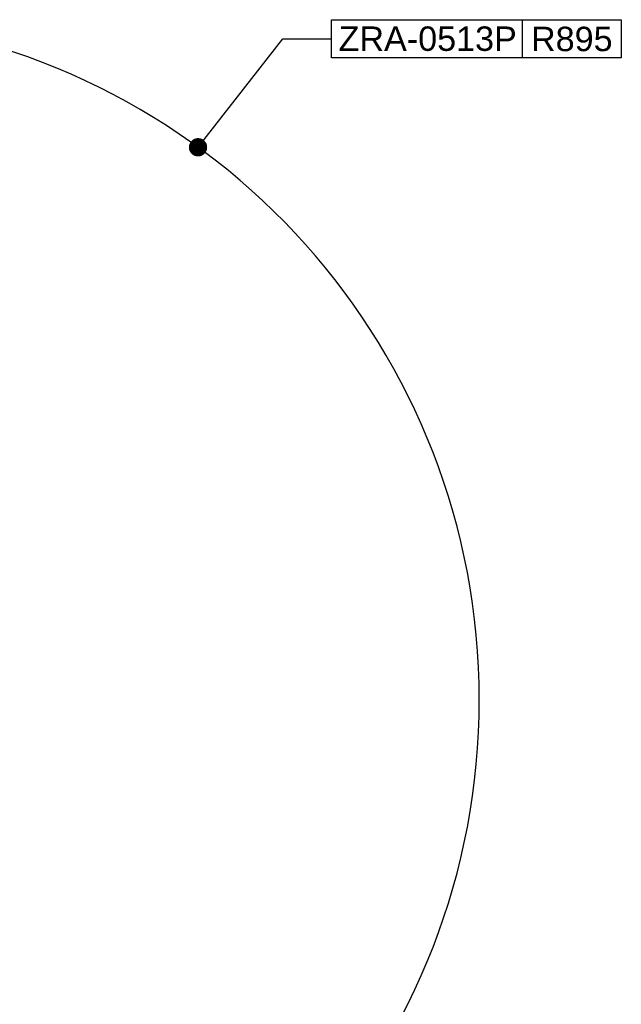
# Model space of a CAD drawing. Header units: millimetres. Extents: x 36 to 7524, y 76 to 5310.
# Tile 14 of 29: x 2475 to 3264, y 1416 to 2706. Entities that reach past the tile are written whole.
import ezdxf

# ---------------------------------------------------------------- set-up
doc = ezdxf.new("R2010")
doc.units = ezdxf.units.MM
doc.linetypes.add('ACAD_ISO02W100', pattern=[15, 12, -3])
doc.styles.get("Standard").update_dxf_attribs({"font": 'arial.ttf'})

msp = doc.modelspace()

# ---------------------------------------------------------------- linework, layer by layer
at = {"ltscale": 1000}
for p, q in [((2883.611, 2706.189), (3263.611, 2706.189)), ((2883.611, 2656.189), (2883.611, 2706.189)), ((3133.611, 2706.189), (3133.611, 2656.189)), ((3263.611, 2706.189), (3263.611, 2656.189)), ((3263.611, 2656.189), (2883.611, 2656.189))]:
    msp.add_line(p, q, dxfattribs=at)
at = {"color": 0, "linetype": 'ACAD_ISO02W100', "ltscale": 1000}
for p, q in [((2708.885, 2539.037), (2820.037, 2681.189)), ((2820.037, 2681.189), (2883.611, 2681.189))]:
    msp.add_line(p, q, dxfattribs=at)
at = {"color": 0, "linetype": 'ACAD_ISO02W100', "ltscale": 1000, "const_width": 12}
msp.add_lwpolyline([(2702.885, 2539.037, 1), (2714.885, 2539.037, 1)], format="xyb", close=True, dxfattribs=at)
at = {"ltscale": 1000}
msp.add_arc((2182.5, 1815.198), 895, 276.415158, 83.584842, dxfattribs=at)

# ---------------------------------------------------------------- texts
at = {"color": 0}
for s, p in [('ZRA-0513P', (2893.116, 2665.327)), ('R895', (3145.307, 2664.957))]:
    msp.add_text(s, height=32, dxfattribs=at).set_placement(p)

doc.saveas('drawing.dxf')
